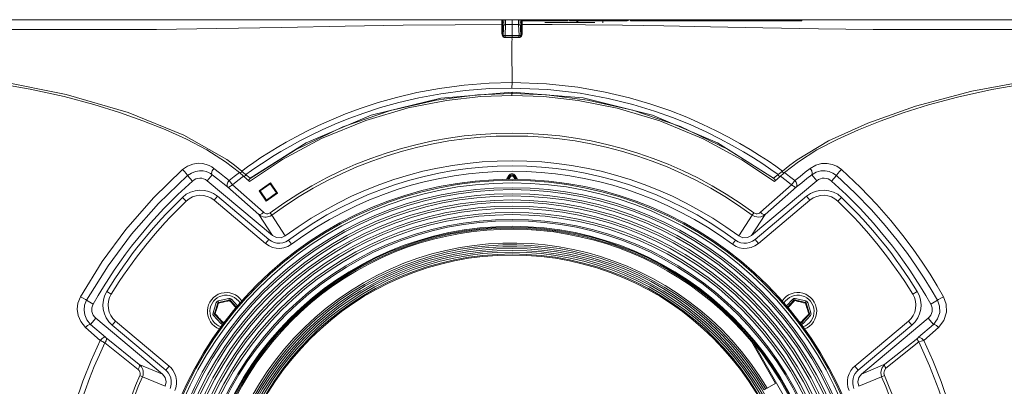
# Model space of a CAD drawing. Header units: millimetres. Extents: x 3925 to 5043, y -86 to 778.
# Tile 34 of 256: x 4282 to 4329, y 385 to 403. Entities that reach past the tile are written whole.
import ezdxf

# ---------------------------------------------------------------- set-up
doc = ezdxf.new("R2010")
doc.units = ezdxf.units.MM
doc.header["$LTSCALE"] = 46.255
for name, color, linetype in [('A65-LSM-GEARDXF_CONTINUOUS_LINE', 7, 'CONTINUOUS'), ('H30-RUBBER-MDXF_CONTINUOUS_LINE', 7, 'CONTINUOUS'), ('H30K-CHRISTIDXF_CONTINUOUS_LINE', 7, 'CONTINUOUS'), ('H30K-FRONT-CDXF_CONTINUOUS_LINE', 7, 'CONTINUOUS'), ('H30K-INDICATDXF_CONTINUOUS_LINE', 7, 'CONTINUOUS'), ('H30K-TOP-COVDXF_CONTINUOUS_LINE', 7, 'CONTINUOUS'), ('LENS-STICK-LDXF_CONTINUOUS_LINE', 7, 'CONTINUOUS'), ('METAL-NAMEPLDXF_CONTINUOUS_LINE', 7, 'CONTINUOUS'), ('PJ-LENS-B10RDXF_CONTINUOUS_LINE', 7, 'CONTINUOUS'), ('R70-LABEL-IRDXF_CONTINUOUS_LINE', 7, 'CONTINUOUS')]:
    doc.layers.add(name, color=color, linetype=linetype)

msp = doc.modelspace()

# ---------------------------------------------------------------- linework, layer by layer
at = {"layer": 'A65-LSM-GEARDXF_CONTINUOUS_LINE', "color": 7, "linetype": 'Continuous', "lineweight": 0}
for p, q in [((4290.774, 388.8266), (4290.9297, 389.3223)), ((4290.8456, 388.8041), (4291.0013, 389.2998)), ((4290.9297, 389.3223), (4291.0013, 389.2998)), ((4291.0088, 389.2103), (4291.0374, 389.2974)), ((4291.0218, 389.4069), (4291.529, 389.5199)), ((4291.0218, 389.4069), (4291.0381, 389.3337)), ((4291.0381, 389.3337), (4291.5453, 389.4467)), ((4291.3461, 389.3685), (4291.4154, 389.3835)), ((4291.4154, 389.3835), (4291.4731, 389.3957)), ((4291.4731, 389.3957), (4291.5613, 389.4142)), ((4291.529, 389.5199), (4291.5453, 389.4467)), ((4291.5613, 389.4142), (4291.6174, 389.3547)), ((4291.6482, 389.4824), (4291.593, 389.4317)), ((4291.593, 389.4317), (4291.8951, 389.1027)), ((4291.6174, 389.3547), (4291.6642, 389.3047)), ((4291.6482, 389.4824), (4291.9427, 389.1618)), ((4291.6642, 389.3047), (4291.7036, 389.2624)), ((4291.7036, 389.2624), (4291.7445, 389.2181)), ((4318.1864, 389.1618), (4318.4824, 389.4838)), ((4318.2339, 389.1028), (4318.5376, 389.4331)), ((4318.386, 389.2195), (4318.4258, 389.2627)), ((4318.4258, 389.2627), (4318.4744, 389.3148)), ((4318.4824, 389.4838), (4318.5376, 389.4331)), ((4318.6016, 389.5212), (4318.5853, 389.448)), ((4318.5853, 389.448), (4319.0924, 389.3347)), ((4318.6016, 389.5212), (4319.1088, 389.4079)), ((4318.9277, 389.3374), (4319.0038, 389.3197)), ((4319.0038, 389.3197), (4319.0931, 389.2985)), ((4319.1088, 389.4079), (4319.0924, 389.3347)), ((4319.2008, 389.3233), (4319.1292, 389.3009)), ((4319.1292, 389.3009), (4319.2847, 388.8051)), ((4319.2008, 389.3233), (4319.3562, 388.8275)), ((4290.774, 388.8266), (4290.8456, 388.8041)), ((4290.9847, 389.136), (4291.0088, 389.2103)), ((4291.7445, 389.2181), (4291.7841, 389.1748)), ((4291.7841, 389.1748), (4291.832, 389.1219)), ((4291.832, 389.1219), (4291.8734, 389.0757)), ((4318.2556, 389.0758), (4318.3064, 389.1322)), ((4318.3064, 389.1322), (4318.3453, 389.1751)), ((4318.3453, 389.1751), (4318.386, 389.2195)), ((4319.1899, 388.9969), (4319.2107, 388.9291)), ((4319.2536, 388.7864), (4319.1998, 388.7262)), ((4319.2107, 388.9291), (4319.2278, 388.8727)), ((4319.3562, 388.8275), (4319.2847, 388.8051)), ((4290.8012, 388.7046), (4290.8565, 388.7553)), ((4291.1527, 388.3219), (4290.8012, 388.7046)), ((4291.2079, 388.3726), (4290.8565, 388.7553)), ((4291.0168, 388.6296), (4290.9684, 388.683)), ((4291.0564, 388.5862), (4291.0168, 388.6296)), ((4291.0976, 388.5415), (4291.0564, 388.5862)), ((4291.1374, 388.4988), (4291.0976, 388.5415)), ((4291.1842, 388.4489), (4291.1374, 388.4988)), ((4291.1527, 388.3219), (4291.2079, 388.3726)), ((4291.2396, 388.3901), (4291.1842, 388.4489)), ((4291.3382, 388.4107), (4291.2396, 388.3901)), ((4291.3041, 388.3684), (4291.2556, 388.3576)), ((4291.2642, 388.3189), (4291.2556, 388.3576)), ((4318.8904, 388.3913), (4318.7896, 388.4125)), ((4318.8744, 388.3588), (4318.8236, 388.3701)), ((4318.8653, 388.3183), (4318.8744, 388.3588)), ((4319.2738, 388.7563), (4318.9221, 388.3738)), ((4318.9773, 388.323), (4318.9221, 388.3738)), ((4319.329, 388.7055), (4318.9773, 388.323)), ((4319.0338, 388.5441), (4318.9847, 388.4914)), ((4319.0737, 388.5873), (4319.0338, 388.5441)), ((4319.1147, 388.6321), (4319.0737, 388.5873)), ((4319.1539, 388.6754), (4319.1147, 388.6321)), ((4319.1998, 388.7262), (4319.1539, 388.6754)), ((4319.329, 388.7055), (4319.2738, 388.7563))]:
    msp.add_line(p, q, dxfattribs=at)
for points in [[(4291.0013, 389.2998), (4291.0066, 389.302), (4291.0194, 389.3012), (4291.0374, 389.2974)], [(4291.0374, 389.2974), (4291.0353, 389.3157), (4291.0355, 389.3286), (4291.0381, 389.3337)], [(4291.0374, 389.2974), (4291.1023, 389.3128), (4291.161, 389.3266), (4291.2142, 389.3389), (4291.2624, 389.3499), (4291.3063, 389.3597), (4291.3461, 389.3685)], [(4291.5453, 389.4467), (4291.5498, 389.4432), (4291.5555, 389.4317), (4291.5613, 389.4142)], [(4291.5613, 389.4142), (4291.576, 389.4252), (4291.5873, 389.4314), (4291.593, 389.4317)], [(4318.4744, 389.3148), (4318.534, 389.3782), (4318.5693, 389.4156)], [(4318.5376, 389.4331), (4318.5433, 389.4328), (4318.5545, 389.4266), (4318.5693, 389.4156)], [(4318.5693, 389.4156), (4318.5751, 389.433), (4318.5807, 389.4445), (4318.5853, 389.448)], [(4318.5693, 389.4156), (4318.6457, 389.3995), (4318.6867, 389.3908), (4318.7311, 389.3813), (4318.7807, 389.3706), (4318.833, 389.359), (4318.8829, 389.3477), (4318.9277, 389.3374)], [(4319.0924, 389.3347), (4319.095, 389.3296), (4319.0953, 389.3168), (4319.0931, 389.2985)], [(4319.0931, 389.2985), (4319.1111, 389.3022), (4319.1239, 389.3031), (4319.1292, 389.3009)], [(4319.0931, 389.2985), (4319.1139, 389.2351), (4319.1326, 389.1778), (4319.1493, 389.1258), (4319.1644, 389.0787), (4319.1778, 389.0359), (4319.1899, 388.9969)], [(4290.8766, 388.7854), (4290.8597, 388.7926), (4290.8487, 388.7993), (4290.8456, 388.8041)], [(4290.8565, 388.7553), (4290.8572, 388.761), (4290.8644, 388.7717), (4290.8766, 388.7854)], [(4290.8766, 388.7854), (4290.899, 388.8603), (4290.9111, 388.9004), (4290.9244, 388.9438), (4290.9393, 388.9924), (4290.9553, 389.0435), (4290.9707, 389.0922), (4290.9847, 389.136)], [(4290.9684, 388.683), (4290.9091, 388.749), (4290.8766, 388.7854)], [(4319.2278, 388.8727), (4319.248, 388.8052), (4319.2536, 388.7864)], [(4319.2847, 388.8051), (4319.2815, 388.8003), (4319.2706, 388.7936), (4319.2536, 388.7864)], [(4319.2536, 388.7864), (4319.2659, 388.7727), (4319.273, 388.762), (4319.2738, 388.7563)], [(4291.2396, 388.3901), (4291.2249, 388.3791), (4291.2137, 388.3729), (4291.2079, 388.3726)], [(4291.2556, 388.3576), (4291.2511, 388.3611), (4291.2454, 388.3726), (4291.2396, 388.3901)], [(4318.8904, 388.3913), (4318.8846, 388.3738), (4318.8789, 388.3623), (4318.8744, 388.3588)], [(4318.9847, 388.4914), (4318.9239, 388.4268), (4318.8904, 388.3913)], [(4318.9221, 388.3738), (4318.9164, 388.374), (4318.9051, 388.3802), (4318.8904, 388.3913)]]:
    msp.add_lwpolyline(points, dxfattribs=at)
for centre, radius, start, end in [((4291.049, 389.2849), 0.125, 102.56229, 162.56229), ((4291.049, 389.2849), 0.05, 102.56229, 162.56229), ((4291.5562, 389.3979), 0.125, 42.56229, 102.56229), ((4291.5562, 389.3979), 0.05, 42.56229, 102.56229), ((4318.5744, 389.3992), 0.125, 77.4075, 137.4075), ((4318.5744, 389.3992), 0.05, 77.4075, 137.4075), ((4319.0815, 389.286), 0.05, 17.4075, 77.4075), ((4319.0815, 389.286), 0.125, 17.4075, 77.4075), ((4290.8933, 388.7891), 0.125, 162.56229, 222.56229), ((4290.8933, 388.7891), 0.05, 162.56229, 222.56229), ((4319.2369, 388.7901), 0.05, 317.4075, 17.4075), ((4319.2369, 388.7901), 0.125, 317.4075, 17.4075), ((4291.2447, 388.4064), 0.125, 222.56229, 265.89383), ((4291.2447, 388.4064), 0.05, 222.56229, 282.56229), ((4318.8853, 388.4076), 0.05, 257.4075, 317.4075), ((4318.8853, 388.4076), 0.125, 273.37919, 317.4075)]:
    msp.add_arc(centre, radius, start, end, dxfattribs=at)
at = {"layer": 'H30-RUBBER-MDXF_CONTINUOUS_LINE', "color": 7, "linetype": 'Continuous', "lineweight": 0}
for p, q in [((4304.8072, 395.2121), (4304.9113, 395.3923)), ((4304.8662, 395.2142), (4304.9546, 395.3673)), ((4304.867, 395.2142), (4304.9552, 395.367)), ((4304.9113, 395.3923), (4304.9985, 395.342)), ((4305.1306, 395.342), (4305.2178, 395.3923)), ((4305.1739, 395.367), (4305.2621, 395.2142)), ((4305.1745, 395.3673), (4305.263, 395.2142)), ((4305.2178, 395.3923), (4305.3219, 395.2121)), ((4304.9259, 395.2163), (4304.9985, 395.342)), ((4305.1306, 395.342), (4305.2032, 395.2163)), ((4289.3112, 394.3524), (4289.4845, 394.1722)), ((4290.9811, 394.4089), (4290.8204, 394.2174)), ((4290.8204, 394.2174), (4293.2865, 392.1481)), ((4290.9811, 394.4089), (4293.4472, 392.3396)), ((4316.6819, 392.3396), (4319.148, 394.4089)), ((4316.8426, 392.1481), (4319.3087, 394.2174)), ((4319.148, 394.4089), (4319.3087, 394.2174)), ((4320.8179, 394.3524), (4320.6446, 394.1722)), ((4293.4472, 392.3396), (4293.2865, 392.1481)), ((4294.3783, 392.3094), (4294.5277, 392.1089)), ((4315.7508, 392.3094), (4315.6014, 392.1089)), ((4316.6819, 392.3396), (4316.8426, 392.1481)), ((4285.6925, 389.8553), (4285.9056, 389.7246)), ((4324.4367, 389.8553), (4324.2236, 389.7246)), ((4285.9545, 388.2441), (4286.1152, 388.4356)), ((4288.6713, 386.2908), (4286.1152, 388.4356)), ((4324.014, 388.4356), (4321.4579, 386.2908)), ((4324.1747, 388.2441), (4324.014, 388.4356)), ((4288.5106, 386.0993), (4285.9545, 388.2441)), ((4324.1747, 388.2441), (4321.6186, 386.0993)), ((4288.5106, 386.0993), (4288.6713, 386.2908)), ((4321.6186, 386.0993), (4321.4579, 386.2908))]:
    msp.add_line(p, q, dxfattribs=at)
for points in [[(4293.2865, 392.1481), (4293.4545, 392.0337), (4293.6189, 391.9627), (4293.7904, 391.9225), (4293.9739, 391.9131), (4294.165, 391.9392), (4294.3525, 392.0044), (4294.5277, 392.1089)], [(4293.4472, 392.3396), (4293.5738, 392.2535), (4293.6972, 392.2001), (4293.8258, 392.17), (4293.964, 392.1629), (4294.107, 392.1824), (4294.2472, 392.2312), (4294.3783, 392.3094)], [(4315.6014, 392.1089), (4315.7765, 392.0045), (4315.9463, 391.9437), (4316.1225, 391.9149), (4316.3081, 391.9186), (4316.4976, 391.9586), (4316.6795, 392.0364), (4316.8426, 392.1481)], [(4315.7508, 392.3094), (4315.8818, 392.2312), (4316.0088, 392.1857), (4316.1405, 392.1642), (4316.2803, 392.167), (4316.4224, 392.197), (4316.5591, 392.2555), (4316.6819, 392.3396)], [(4288.7174, 385.2202), (4288.754, 385.3221), (4288.7772, 385.4442), (4288.7789, 385.5796), (4288.7545, 385.7189), (4288.7079, 385.8448), (4288.6479, 385.9485), (4288.5808, 386.0323), (4288.5106, 386.0993)], [(4288.946, 385.1189), (4288.9948, 385.2551), (4289.0259, 385.4182), (4289.0281, 385.5995), (4288.9957, 385.7847), (4288.9336, 385.9522), (4288.8536, 386.0905), (4288.7644, 386.2019), (4288.6713, 386.2908)], [(4321.4579, 386.2908), (4321.36, 386.1968), (4321.2622, 386.0707), (4321.1806, 385.9194), (4321.1261, 385.756), (4321.1007, 385.5954), (4321.1009, 385.4443), (4321.1259, 385.2871), (4321.1831, 385.1189)], [(4321.6186, 386.0993), (4321.5448, 386.0285), (4321.4712, 385.9336), (4321.4101, 385.8202), (4321.3691, 385.6973), (4321.35, 385.5765), (4321.3501, 385.4637), (4321.3689, 385.3461), (4321.4117, 385.2202)]]:
    msp.add_lwpolyline(points, dxfattribs=at)
for centre, radius, start, end in [((4305.0646, 377.9713), 17.8822, 53.30267, 126.69733), ((4305.0646, 377.9713), 17.6322, 53.30267, 126.69733), ((4305.0646, 395.3038), 0.177, 30, 150), ((4305.0646, 395.3038), 0.127, 30, 150), ((4305.0646, 395.3038), 0.1263, 30, 150), ((4305.0646, 395.3038), 0.0763, 30, 150), ((4290.1776, 393.4514), 1.25, 50, 133.88097), ((4290.1776, 393.4514), 1, 50, 133.88097), ((4319.9515, 393.4514), 1.25, 46.11903, 130), ((4319.9515, 393.4514), 1, 46.11903, 130), ((4305.0646, 377.9713), 22.7268, 133.88097, 148.47257), ((4305.0646, 377.9713), 22.4768, 133.88097, 148.47257), ((4305.0646, 377.9713), 22.4768, 31.52743, 46.11903), ((4305.0646, 377.9713), 22.7268, 31.52743, 46.11903), ((4286.7579, 389.2017), 1.25, 148.47257, 230), ((4286.7579, 389.2017), 1, 148.47257, 230), ((4291.4005, 388.9021), 0.9, 33.52486, 249.38526), ((4318.7298, 388.9034), 0.9, 290.50019, 146.58525), ((4323.3712, 389.2017), 1, 310, 31.52743), ((4323.3712, 389.2017), 1.25, 310, 31.52743), ((4291.4005, 388.9021), 0.775, 31.24897, 251.7738), ((4318.7298, 388.9034), 0.775, 288.09327, 148.89012)]:
    msp.add_arc(centre, radius, start, end, dxfattribs=at)
at = {"layer": 'H30K-CHRISTIDXF_CONTINUOUS_LINE', "color": 7, "linetype": 'Continuous', "lineweight": 0}
for p, q in [((4306.6352, 402.7088), (4309.0277, 402.7088)), ((4308.2146, 402.7088), (4308.2146, 402.7963))]:
    msp.add_line(p, q, dxfattribs=at)
at = {"layer": 'H30K-FRONT-CDXF_CONTINUOUS_LINE', "color": 7, "linetype": 'Continuous', "lineweight": 0}
for p, q in [((4285.0699, 398.7952), (4283.6641, 399.167)), ((4305.0643, 399.3556), (4305.0644, 399.2172)), ((4328.0025, 399.5042), (4326.3664, 399.143)), ((4323.7651, 398.3913), (4322.6708, 398.0015)), ((4291.7086, 395.8042), (4291.366, 396.0579)), ((4294.0972, 396.1621), (4292.5145, 395.106)), ((4318.7631, 396.0579), (4318.4205, 395.8042)), ((4289.7882, 395.1342), (4289.5576, 395.3934)), ((4290.4934, 395.1445), (4290.7333, 395.4304)), ((4292.0417, 395.5346), (4291.7086, 395.8042)), ((4292.103, 395.4822), (4292.0417, 395.5346)), ((4292.0892, 395.5214), (4292.1657, 395.5932)), ((4292.1702, 395.4238), (4292.103, 395.4822)), ((4292.2343, 395.3671), (4292.1702, 395.4238)), ((4292.2319, 395.3692), (4292.3752, 395.2384)), ((4292.2599, 395.3441), (4292.3393, 395.412)), ((4317.8972, 395.3692), (4317.7531, 395.2377)), ((4317.7672, 395.4309), (4317.8167, 395.3868)), ((4317.8167, 395.3868), (4317.8669, 395.342)), ((4317.9425, 395.4094), (4317.9008, 395.3724)), ((4317.9915, 395.4523), (4317.9425, 395.4094)), ((4317.9646, 395.5897), (4318.038, 395.5223)), ((4318.4205, 395.8042), (4318.0874, 395.5346)), ((4319.6357, 395.1445), (4319.3958, 395.4304)), ((4320.3409, 395.1342), (4320.5716, 395.3934)), ((4290.4934, 395.1445), (4293.6079, 392.5311)), ((4291.5446, 395.1559), (4291.6984, 394.9584)), ((4291.6979, 394.9589), (4293.1865, 393.6426)), ((4292.3752, 395.2384), (4292.5145, 395.106)), ((4292.4998, 395.2063), (4292.4573, 395.161)), ((4292.5431, 395.2519), (4292.4998, 395.2063)), ((4292.9737, 394.6618), (4293.5159, 395.0415)), ((4293.5159, 395.0415), (4293.8579, 394.5531)), ((4316.5212, 392.5311), (4319.6357, 395.1445)), ((4316.9426, 393.6426), (4318.431, 394.9588)), ((4317.7531, 395.2377), (4317.6145, 395.1058)), ((4317.6372, 395.197), (4317.6732, 395.1623)), ((4291.4703, 394.8532), (4292.9601, 393.5383)), ((4293.3156, 394.1734), (4292.9737, 394.6618)), ((4293.307, 394.1853), (4293.8497, 394.5653)), ((4293.8579, 394.5531), (4293.3156, 394.1734)), ((4317.169, 393.5383), (4318.6588, 394.8532)), ((4292.9601, 393.5383), (4293.6079, 392.5311)), ((4293.505, 393.6152), (4293.5865, 393.5049)), ((4293.5865, 393.5049), (4294.2289, 392.5098)), ((4315.9002, 392.5098), (4316.5426, 393.5049)), ((4316.5212, 392.5311), (4317.169, 393.5383)), ((4316.6241, 393.6152), (4316.5426, 393.5049)), ((4285.0481, 389.2529), (4284.7288, 389.4328)), ((4325.081, 389.2529), (4325.4003, 389.4328)), ((4285.1712, 388.575), (4284.9229, 388.279)), ((4288.3499, 385.9078), (4285.1712, 388.575)), ((4324.9579, 388.575), (4321.7793, 385.9078)), ((4324.9579, 388.575), (4325.2062, 388.279)), ((4285.3821, 387.5144), (4284.6834, 388.1312)), ((4285.6258, 387.6648), (4284.9229, 388.279)), ((4325.2062, 388.279), (4324.5033, 387.6648)), ((4325.4457, 388.1312), (4324.7469, 387.5144)), ((4287.1872, 386.1323), (4285.6016, 387.3942)), ((4287.2484, 386.3688), (4285.6639, 387.633)), ((4324.4575, 387.6232), (4322.8901, 386.3728)), ((4324.5055, 387.4396), (4322.9375, 386.1898)), ((4288.3499, 385.9078), (4287.2484, 386.3688)), ((4322.8901, 386.3728), (4321.7793, 385.9078)), ((4287.2732, 385.834), (4287.3986, 385.7786)), ((4288.4889, 385.3216), (4287.3986, 385.7786)), ((4322.7285, 385.7777), (4321.6402, 385.3216)), ((4322.8663, 385.8386), (4322.7285, 385.7777))]:
    msp.add_line(p, q, dxfattribs=at)
for points in [[(4283.6641, 399.167), (4282.0356, 399.5222), (4280.2158, 399.844), (4278.2694, 400.1259), (4276.2271, 400.3587), (4274.097, 400.5319), (4271.8508, 400.64), (4269.4218, 400.6971), (4266.7341, 400.7213)], [(4343.395, 400.7213), (4340.7091, 400.6971), (4338.3195, 400.6414), (4336.1058, 400.5367), (4333.9619, 400.3646), (4331.8616, 400.1261), (4329.8565, 399.8349), (4328.0025, 399.5042)], [(4305.0647, 399.2172), (4303.5825, 399.1682), (4301.9388, 398.9873), (4300.1042, 398.6298), (4298.0788, 398.0344), (4295.9656, 397.1646), (4294.0972, 396.1621)], [(4317.6145, 395.1058), (4316.0448, 396.1544), (4314.2025, 397.146), (4312.1368, 398.004), (4310.0895, 398.6142), (4308.2291, 398.9815), (4306.5635, 399.167), (4305.0647, 399.2172)], [(4326.3664, 399.143), (4324.973, 398.7702), (4323.7651, 398.3913)], [(4288.4794, 397.5946), (4287.4161, 398.0174), (4286.2996, 398.4129), (4285.0699, 398.7952)], [(4322.6708, 398.0015), (4321.6232, 397.5834), (4320.6056, 397.1257), (4319.6425, 396.6188), (4318.7631, 396.0579)], [(4291.366, 396.0579), (4290.4777, 396.6239), (4289.5068, 397.1337), (4288.4794, 397.5946)], [(4289.3211, 395.6825), (4289.5514, 395.8435), (4289.81, 395.9446), (4290.0554, 395.9811), (4290.2672, 395.9701), (4290.4447, 395.9299), (4290.5921, 395.8725), (4290.7143, 395.8055), (4290.816, 395.7334)], [(4319.3132, 395.7334), (4319.5828, 395.8928), (4319.8607, 395.97), (4320.126, 395.9778), (4320.3635, 395.9322), (4320.5852, 395.8394), (4320.808, 395.6825)], [(4284.4368, 389.6058), (4285.4777, 391.289), (4286.6106, 392.8243), (4287.9206, 394.3247), (4289.3211, 395.6825)], [(4284.7288, 389.4328), (4285.7587, 391.0872), (4286.8791, 392.5945), (4288.1741, 394.065), (4289.5576, 395.3934)], [(4289.3211, 395.6825), (4289.4032, 395.5929), (4289.4825, 395.5), (4289.5386, 395.4274), (4289.5576, 395.3934)], [(4289.5576, 395.3934), (4289.7371, 395.5172), (4289.9392, 395.5948), (4290.1315, 395.6227), (4290.298, 395.6141), (4290.4381, 395.5829), (4290.5549, 395.5383), (4290.6521, 395.4864), (4290.7333, 395.4304)], [(4290.816, 395.7334), (4290.7385, 395.6209), (4290.7078, 395.5086), (4290.7333, 395.4304)], [(4290.7333, 395.4304), (4290.9951, 395.2251), (4291.2408, 395.0326), (4291.4703, 394.8532)], [(4290.816, 395.7334), (4291.0746, 395.5282), (4291.3174, 395.3357), (4291.5447, 395.1558)], [(4291.5447, 395.1558), (4291.7913, 395.3466), (4292.0417, 395.5346)], [(4291.6979, 394.9589), (4291.9636, 395.1652), (4292.2319, 395.3692)], [(4317.8972, 395.3692), (4318.1653, 395.1653), (4318.431, 394.9588)], [(4318.0874, 395.5346), (4318.0416, 395.4955), (4317.9915, 395.4523)], [(4318.0874, 395.5346), (4318.3376, 395.3467), (4318.5845, 395.1558)], [(4318.5845, 395.1558), (4318.8402, 395.3583), (4319.0832, 395.5509), (4319.3132, 395.7334)], [(4318.6588, 394.8532), (4318.9172, 395.0552), (4319.1631, 395.2478), (4319.3958, 395.4304)], [(4319.3132, 395.7334), (4319.3906, 395.6209), (4319.4213, 395.5086), (4319.3958, 395.4304)], [(4319.3958, 395.4304), (4319.6105, 395.5541), (4319.8302, 395.614), (4320.0386, 395.6202), (4320.2246, 395.5853), (4320.3978, 395.5141), (4320.5716, 395.3934)], [(4320.808, 395.6825), (4320.7259, 395.5929), (4320.6467, 395.5), (4320.5905, 395.4274), (4320.5716, 395.3934)], [(4320.5716, 395.3934), (4321.4725, 394.5536), (4322.2442, 393.7578), (4322.9056, 393.0106), (4323.474, 392.3129), (4323.9646, 391.6631), (4324.3912, 391.0568), (4324.7658, 390.4881), (4325.0991, 389.9497), (4325.4003, 389.4328)], [(4320.808, 395.6825), (4321.7202, 394.8238), (4322.5011, 394.011), (4323.1702, 393.2486), (4323.745, 392.5374), (4324.2411, 391.8753), (4324.6723, 391.258), (4325.051, 390.6792), (4325.3879, 390.1314), (4325.6923, 389.6058)], [(4291.5446, 395.1559), (4291.4855, 395.0734), (4291.4499, 394.9859), (4291.4448, 394.9076), (4291.4703, 394.8533)], [(4291.6984, 394.9584), (4291.6129, 394.8845), (4291.5302, 394.8462), (4291.4703, 394.8533)], [(4317.5646, 395.2661), (4317.601, 395.2316), (4317.6372, 395.197)], [(4318.431, 394.9587), (4318.4827, 395.0246), (4318.5362, 395.0932), (4318.5849, 395.1563)], [(4318.431, 394.9587), (4318.5174, 394.886), (4318.6, 394.8476), (4318.6588, 394.8533)], [(4318.5849, 395.1563), (4318.6453, 395.0746), (4318.6808, 394.9868), (4318.6858, 394.9083), (4318.6588, 394.8533)], [(4293.1865, 393.6426), (4293.1006, 393.5696), (4293.0191, 393.532), (4292.9601, 393.5383)], [(4292.9601, 393.5383), (4293.0226, 393.4922), (4293.0955, 393.4537), (4293.173, 393.4272), (4293.2463, 393.4139), (4293.3131, 393.4114), (4293.3767, 393.4173), (4293.4412, 393.4321), (4293.5104, 393.4591), (4293.5865, 393.5049)], [(4293.1865, 393.6426), (4293.2189, 393.6177), (4293.2565, 393.5965), (4293.2962, 393.5814), (4293.3336, 393.5734), (4293.3676, 393.571), (4293.3998, 393.573), (4293.4323, 393.5797), (4293.467, 393.5926), (4293.505, 393.6152)], [(4316.5426, 393.5049), (4316.6033, 393.4668), (4316.6771, 393.4355), (4316.7635, 393.4156), (4316.8598, 393.412), (4316.9623, 393.4288), (4317.0671, 393.4696), (4317.169, 393.5383)], [(4316.6241, 393.6152), (4316.6544, 393.5964), (4316.6914, 393.5813), (4316.735, 393.5723), (4316.7838, 393.572), (4316.8361, 393.5824), (4316.8899, 393.6053), (4316.9426, 393.6426)], [(4316.9426, 393.6426), (4317.0285, 393.5696), (4317.11, 393.532), (4317.169, 393.5383)], [(4294.2289, 392.5098), (4294.0284, 392.4212), (4293.8072, 392.4282), (4293.6079, 392.5311)], [(4316.5212, 392.5311), (4316.3219, 392.4282), (4316.1007, 392.4212), (4315.9002, 392.5098)], [(4284.6834, 388.1312), (4284.4502, 388.4128), (4284.3237, 388.7133), (4284.2836, 389.0059), (4284.3169, 389.3008), (4284.4368, 389.6058)], [(4284.4368, 389.6058), (4284.5713, 389.53), (4284.6828, 389.464), (4284.7288, 389.4328)], [(4284.9229, 388.279), (4284.7391, 388.5006), (4284.6398, 388.7362), (4284.6084, 388.9651), (4284.6347, 389.1951), (4284.7288, 389.4328)], [(4325.4003, 389.4328), (4325.5025, 389.1588), (4325.5123, 388.8506), (4325.4125, 388.5407), (4325.2062, 388.279)], [(4325.6923, 389.6058), (4325.5579, 389.53), (4325.4463, 389.464), (4325.4003, 389.4328)], [(4325.6923, 389.6058), (4325.8225, 389.2542), (4325.8347, 388.8594), (4325.7076, 388.4638), (4325.4457, 388.1312)], [(4284.6834, 388.1312), (4284.7747, 388.2225), (4284.8626, 388.2767), (4284.9229, 388.279)], [(4325.4457, 388.1312), (4325.3544, 388.2225), (4325.2666, 388.2767), (4325.2062, 388.279)], [(4283.1895, 377.9713), (4283.2178, 379.0802), (4283.3024, 380.188), (4283.4428, 381.2886), (4283.6389, 382.3805), (4283.8905, 383.4621), (4284.196, 384.5277), (4284.5507, 385.5646), (4284.948, 386.5616), (4285.3821, 387.5144)], [(4285.3821, 387.5144), (4285.4743, 387.6074), (4285.5639, 387.6627), (4285.6258, 387.6648)], [(4285.6016, 387.3942), (4285.5574, 387.4181), (4285.5157, 387.4408), (4285.4743, 387.4635), (4285.4305, 387.4876), (4285.3821, 387.5144)], [(4285.6016, 387.3942), (4285.6578, 387.4908), (4285.6802, 387.5766), (4285.6639, 387.633)], [(4285.6639, 387.633), (4285.6561, 387.6392), (4285.6489, 387.6452), (4285.6417, 387.6512), (4285.6342, 387.6576), (4285.6258, 387.6648)], [(4324.5055, 387.4395), (4324.4616, 387.5151), (4324.4448, 387.5817), (4324.4572, 387.6229)], [(4324.4575, 387.6232), (4324.4872, 387.649), (4324.5033, 387.6648)], [(4324.7467, 387.5143), (4324.6536, 387.6061), (4324.5639, 387.6615), (4324.5037, 387.665)], [(4324.747, 387.5144), (4324.6248, 387.4782), (4324.5055, 387.4396)], [(4324.7469, 387.5144), (4325.1844, 386.5541), (4325.5812, 385.5571), (4325.9357, 384.5194), (4326.241, 383.4531), (4326.4921, 382.3711), (4326.6878, 381.2788), (4326.8279, 380.1768), (4326.9118, 379.0715), (4326.9396, 377.9712)], [(4287.1872, 386.1323), (4287.2426, 386.2282), (4287.2646, 386.3131), (4287.2484, 386.3688)], [(4287.2732, 385.834), (4287.2863, 385.8731), (4287.2922, 385.9189), (4287.289, 385.9651), (4287.2788, 386.0047), (4287.2646, 386.0382), (4287.2462, 386.0692), (4287.2216, 386.1001), (4287.1872, 386.1323)], [(4287.3986, 385.7786), (4287.4254, 385.857), (4287.4388, 385.9484), (4287.4347, 386.0403), (4287.4172, 386.1188), (4287.3917, 386.185), (4287.358, 386.2457), (4287.3126, 386.3063), (4287.2484, 386.3688)], [(4322.8901, 386.3728), (4322.7404, 386.1865), (4322.6888, 385.9748), (4322.7285, 385.7777)], [(4322.9375, 386.1898), (4322.864, 386.0758), (4322.8408, 385.952), (4322.8663, 385.8386)], [(4322.9375, 386.1898), (4322.8947, 386.264), (4322.8776, 386.3297), (4322.8901, 386.3728)], [(4288.3499, 385.9078), (4288.4824, 385.7368), (4288.5312, 385.5288), (4288.4889, 385.3216)], [(4321.6402, 385.3216), (4321.5979, 385.5288), (4321.6467, 385.7368), (4321.7793, 385.9078)]]:
    msp.add_lwpolyline(points, dxfattribs=at)
for centre, radius, start, end in [((4305.0646, 377.9713), 19.4513, 53.53863, 126.46137), ((4305.0646, 377.9713), 19.3142, 53.53863, 126.46137), ((4305.0646, 377.9713), 18.1322, 53.30267, 126.69733), ((4305.0646, 377.9713), 22.9768, 131.67159, 150.59374), ((4290.1468, 394.7314), 0.5393, 50, 131.67159), ((4319.9824, 394.7314), 0.5393, 48.32841, 130), ((4305.0646, 377.9713), 22.9768, 29.40626, 48.32841), ((4285.5179, 388.9881), 0.5393, 150.59374, 230), ((4324.6112, 388.9881), 0.5393, 310, 29.40626), ((4305.0646, 377.9713), 21.625, 154.16632, 205.83368), ((4305.0646, 377.9713), 21.625, 334.0327, 25.9673), ((4305.0646, 377.9713), 19.4513, 156.15746, 203.84254), ((4305.0646, 377.9713), 19.3142, 156.15746, 203.84254), ((4305.0646, 377.9713), 19.312, 336.15733, 23.84267), ((4305.0646, 377.9713), 19.4627, 336.15733, 23.84267)]:
    msp.add_arc(centre, radius, start, end, dxfattribs=at)
at = {"layer": 'H30K-INDICATDXF_CONTINUOUS_LINE', "color": 7, "linetype": 'Continuous', "lineweight": 0}
for p, q in [((4304.6696, 402.7619), (4304.6464, 402.0963)), ((4304.7496, 402.6119), (4304.7316, 402.0963)), ((4304.7496, 402.6119), (4305.0646, 402.6112)), ((4305.3744, 402.8463), (4304.7571, 402.8463)), ((4305.0646, 402.0035), (4305.0646, 402.8463)), ((4305.0646, 402.6112), (4305.3819, 402.6119)), ((4305.3749, 402.8323), (4305.3744, 402.8463)), ((4305.3999, 402.0963), (4305.3819, 402.6119)), ((4305.4851, 402.0963), (4305.4619, 402.7619)), ((4304.6219, 402.0963), (4304.6464, 402.0963)), ((4304.6472, 402.05), (4304.6464, 402.0963)), ((4304.7316, 402.0963), (4304.7333, 402.0963)), ((4304.7349, 402.0034), (4304.7333, 402.0963)), ((4305.3982, 402.0963), (4304.7333, 402.0963)), ((4305.3965, 402.0034), (4305.3982, 402.0963)), ((4305.3982, 402.0963), (4305.3999, 402.0963)), ((4305.4843, 402.0508), (4305.4851, 402.0963)), ((4305.4851, 402.0963), (4305.5092, 402.0963))]:
    msp.add_line(p, q, dxfattribs=at)
for points in [[(4304.7496, 402.6119), (4304.7167, 402.6085), (4304.6887, 402.5975), (4304.6697, 402.5806), (4304.6626, 402.5603)], [(4304.7571, 402.8463), (4304.7567, 402.8381), (4304.7496, 402.6119)], [(4305.3819, 402.6119), (4305.3796, 402.6863), (4305.3749, 402.8323)], [(4305.3819, 402.6119), (4305.4148, 402.6085), (4305.4428, 402.5975), (4305.4617, 402.5806), (4305.4689, 402.5603)], [(4304.6466, 402.0849), (4304.6473, 402.0807), (4304.65, 402.0811), (4304.655, 402.0836)], [(4304.655, 402.0836), (4304.6629, 402.087), (4304.6743, 402.0905)], [(4304.6743, 402.0905), (4304.6897, 402.0937), (4304.7093, 402.0959), (4304.7316, 402.0963)], [(4305.4571, 402.0905), (4305.4417, 402.0937), (4305.4222, 402.0959), (4305.3999, 402.0963)], [(4305.4764, 402.0836), (4305.4685, 402.087), (4305.4571, 402.0905)], [(4305.4849, 402.0849), (4305.4841, 402.0807), (4305.4814, 402.0811), (4305.4764, 402.0836)]]:
    msp.add_lwpolyline(points, dxfattribs=at)
for centre, start, end in [((4304.7571, 402.7588), 90, 178), ((4305.3744, 402.7588), 2, 90)]:
    msp.add_arc(centre, 0.0875, start, end, dxfattribs=at)
at = {"layer": 'H30K-TOP-COVDXF_CONTINUOUS_LINE', "color": 7, "linetype": 'Continuous', "lineweight": 0}
for p, q in [((4238.9881, 402.8463), (4304.7571, 402.8463)), ((4298.8663, 402.8463), (4297.235, 402.8463)), ((4298.985, 402.8463), (4304.5929, 402.8463)), ((4304.5837, 402.7067), (4304.5839, 402.8463)), ((4304.5837, 402.1796), (4304.5837, 402.7067)), ((4304.6089, 402.1639), (4304.6089, 402.8213)), ((4304.6089, 402.8213), (4304.696, 402.8213)), ((4304.6696, 402.7213), (4304.6089, 402.7213)), ((4305.3744, 402.8463), (4305.5279, 402.8463)), ((4305.4356, 402.8213), (4305.5226, 402.8213)), ((4305.5226, 402.7213), (4305.4601, 402.7213)), ((4305.5226, 402.8213), (4305.5226, 402.1639)), ((4305.5476, 402.8463), (4305.5478, 402.6121)), ((4305.5476, 402.8463), (4371.141, 402.8463)), ((4305.5478, 402.6121), (4305.5478, 402.4527)), ((4305.5478, 402.4527), (4305.5478, 402.3086)), ((4306.5931, 402.8463), (4308.7345, 402.8463)), ((4309.4146, 402.7963), (4309.4146, 402.6963)), ((4309.7716, 402.8463), (4310.2749, 402.8463)), ((4311.452, 402.8463), (4310.3073, 402.8463)), ((4304.5869, 402.1413), (4304.5837, 402.1796)), ((4304.6019, 402.1681), (4304.6339, 402.2213)), ((4304.6339, 402.2213), (4304.6089, 402.2213)), ((4304.6126, 402.1249), (4304.6089, 402.1639)), ((4304.6309, 402.0439), (4304.6095, 402.075)), ((4304.6599, 402.0175), (4304.6309, 402.0439)), ((4304.6545, 402.2199), (4304.6339, 402.2213)), ((4304.7328, 401.994), (4304.7329, 402.0034)), ((4305.0646, 401.9942), (4304.7328, 401.994)), ((4305.0645, 402.0035), (4304.7329, 402.0034)), ((4305.0646, 401.8767), (4305.0645, 402.0035)), ((4305.3986, 402.0034), (4305.0645, 402.0035)), ((4305.3987, 401.994), (4305.0646, 401.9942)), ((4305.3987, 401.994), (4305.3986, 402.0034)), ((4305.4332, 401.999), (4305.3987, 401.994)), ((4305.4589, 402.0097), (4305.4332, 401.999)), ((4305.4925, 402.0592), (4305.4551, 402.021)), ((4305.4812, 402.0249), (4305.4589, 402.0097)), ((4305.4976, 402.2213), (4305.4732, 402.2197)), ((4305.5155, 402.1104), (4305.4925, 402.0592)), ((4305.5226, 402.2213), (4305.4976, 402.2213)), ((4305.5295, 402.1681), (4305.4976, 402.2213)), ((4305.5226, 402.1639), (4305.5155, 402.1104)), ((4305.5478, 402.3086), (4305.5478, 402.1795)), ((4305.0637, 401.8178), (4305.0646, 401.8767)), ((4305.0637, 401.8178), (4305.0637, 400.9998)), ((4305.0637, 400.9998), (4305.0648, 400.2203)), ((4305.0648, 400.2203), (4305.0646, 399.8412)), ((4280.569, 399.9133), (4283.7475, 399.2754)), ((4305.0645, 399.5761), (4305.0648, 399.8412)), ((4283.7475, 399.2754), (4286.7176, 398.4026)), ((4301.655, 399.1023), (4305.0652, 399.3784)), ((4305.0648, 399.3138), (4303.4131, 399.2513)), ((4305.0648, 399.3138), (4305.0649, 399.3784)), ((4306.7102, 399.2518), (4305.0648, 399.3138)), ((4308.6668, 399.0072), (4306.7102, 399.2518)), ((4327.0532, 399.4334), (4324.3537, 398.7137)), ((4324.3537, 398.7137), (4322.0784, 397.9036)), ((4286.7176, 398.4026), (4289.3839, 397.3305)), ((4299.2641, 398.5095), (4296.9788, 397.7211)), ((4315.3945, 396.6422), (4313.1204, 397.7334)), ((4322.0784, 397.9036), (4320.1881, 397.0579)), ((4289.3839, 397.3305), (4291.4384, 396.1599)), ((4292.5423, 395.2646), (4295.2229, 396.9529)), ((4320.1881, 397.0579), (4318.696, 396.1538)), ((4317.5635, 395.2677), (4315.3945, 396.6422)), ((4291.4384, 396.1599), (4291.7961, 395.8946)), ((4291.7961, 395.8946), (4292.1432, 395.6124)), ((4317.9896, 395.6096), (4318.3413, 395.8859)), ((4318.3413, 395.8859), (4318.696, 396.1538)), ((4292.419, 395.8138), (4292.1432, 395.6124)), ((4292.1878, 395.5742), (4292.1432, 395.6124)), ((4292.2368, 395.5316), (4292.1878, 395.5742)), ((4292.5423, 395.2646), (4292.2368, 395.5316)), ((4292.6165, 395.6381), (4292.3413, 395.4403)), ((4317.7829, 395.4439), (4317.4413, 395.688)), ((4317.9896, 395.6096), (4317.5728, 395.2752))]:
    msp.add_line(p, q, dxfattribs=at)
for points in [[(4266.0269, 402.3545), (4266.8387, 402.3668), (4267.6742, 402.3781), (4268.602, 402.3888), (4269.6431, 402.3984), (4270.81, 402.4063), (4272.0967, 402.4113), (4273.5051, 402.4127), (4275.0582, 402.41), (4276.785, 402.4027), (4278.6996, 402.3916), (4280.7945, 402.3793), (4283.0522, 402.3702), (4285.465, 402.37), (4288.0749, 402.3845), (4290.9573, 402.4193), (4294.0498, 402.4739), (4297.0924, 402.5331), (4299.8687, 402.579), (4302.3522, 402.6051), (4304.5837, 402.6121)], [(4304.5837, 402.6121), (4304.5963, 402.61), (4304.6055, 402.6043), (4304.6089, 402.5964)], [(4305.5478, 402.6121), (4305.5352, 402.61), (4305.526, 402.6043), (4305.5226, 402.5965)], [(4305.5478, 402.6121), (4306.9849, 402.6095), (4308.5762, 402.5986), (4310.3429, 402.5779), (4312.3192, 402.5462), (4314.5545, 402.5038), (4317.0572, 402.4553), (4319.7122, 402.4114), (4322.3315, 402.3822), (4324.8079, 402.3697), (4327.1097, 402.3703), (4329.2156, 402.3787), (4331.1243, 402.3898), (4332.8518, 402.4), (4334.4263, 402.4077), (4335.8757, 402.4119), (4337.2131, 402.4126), (4338.4358, 402.4101), (4339.5414, 402.405), (4340.5414, 402.398), (4341.4447, 402.3896), (4342.2894, 402.3801), (4343.1544, 402.3688), (4344.1022, 402.3545)], [(4304.5837, 402.1796), (4304.5963, 402.1775), (4304.6055, 402.1718), (4304.6089, 402.1639)], [(4304.6095, 402.075), (4304.5954, 402.1072), (4304.5869, 402.1413)], [(4304.6532, 402.041), (4304.6274, 402.0796), (4304.6126, 402.1249)], [(4304.7329, 402.0034), (4304.6905, 402.0131), (4304.6532, 402.041)], [(4304.7328, 401.994), (4304.6941, 402.0003), (4304.6599, 402.0175)], [(4305.4551, 402.021), (4305.4084, 402.0039), (4305.3986, 402.0034)], [(4305.5288, 402.0887), (4305.5171, 402.0665), (4305.5009, 402.0442), (4305.4812, 402.0249)], [(4305.5478, 402.1795), (4305.5352, 402.1775), (4305.526, 402.1718), (4305.5226, 402.1639)], [(4305.5478, 402.1795), (4305.5465, 402.1552), (4305.5429, 402.1324), (4305.5371, 402.1104), (4305.5288, 402.0887)], [(4344.2124, 400.8463), (4340.3055, 400.8142), (4336.7876, 400.7014), (4333.4632, 400.4409), (4330.1654, 400.0091), (4327.0532, 399.4334)], [(4305.0646, 399.8412), (4303.9789, 399.8155), (4302.7795, 399.7218), (4301.5918, 399.5628), (4300.5231, 399.363), (4299.5504, 399.1333), (4298.6623, 398.8823), (4297.8508, 398.617), (4297.1109, 398.3435), (4296.4366, 398.0668), (4295.8207, 397.7902), (4295.257, 397.5163), (4294.7407, 397.2476), (4294.2675, 396.9861), (4293.8326, 396.7328), (4293.4325, 396.4883), (4293.0643, 396.2531), (4292.7264, 396.0278), (4292.419, 395.8138)], [(4317.9896, 395.6096), (4317.6712, 395.8414), (4317.3068, 396.0928), (4316.9008, 396.3592), (4316.4539, 396.6379), (4315.9623, 396.9286), (4315.4208, 397.2302), (4314.8229, 397.541), (4314.1602, 397.8588), (4313.4238, 398.1803), (4312.6059, 398.4997), (4311.6956, 398.8111), (4310.6741, 399.1083), (4309.5179, 399.3815), (4308.2046, 399.614), (4306.7184, 399.7796), (4305.0646, 399.8412)], [(4305.0645, 399.5761), (4304.0028, 399.5505), (4302.8297, 399.4594), (4301.6656, 399.3052), (4300.6155, 399.1111), (4299.6596, 398.888), (4298.7861, 398.644), (4297.9871, 398.3859), (4297.2579, 398.1196), (4296.5927, 397.85), (4295.9848, 397.58), (4295.4279, 397.3123), (4294.9175, 397.0492), (4294.4493, 396.7924), (4294.0189, 396.5433), (4293.6226, 396.3026), (4293.2577, 396.0708), (4292.9223, 395.8489), (4292.6165, 395.6381)], [(4303.4131, 399.2513), (4301.4466, 399.0044), (4299.2641, 398.5095)], [(4317.4413, 395.688), (4317.0495, 395.9541), (4316.6128, 396.236), (4316.1303, 396.5314), (4315.5961, 396.8394), (4315.0042, 397.1582), (4314.346, 397.4854), (4313.6107, 397.8182), (4312.789, 398.1511), (4311.8711, 398.4773), (4310.8372, 398.79), (4309.6609, 399.0796), (4308.3158, 399.3283), (4306.7822, 399.5076), (4305.0645, 399.5761)], [(4305.0652, 399.3784), (4308.466, 399.1036), (4311.7811, 398.2883)], [(4295.2229, 396.9529), (4298.3324, 398.2831), (4301.655, 399.1023)], [(4313.1204, 397.7334), (4310.8399, 398.5166), (4308.6668, 399.0072)], [(4311.7811, 398.2883), (4314.8888, 396.962), (4317.5728, 395.2752)], [(4296.9788, 397.7211), (4294.7076, 396.6272), (4292.5511, 395.2569)]]:
    msp.add_lwpolyline(points, dxfattribs=at)
msp.add_arc((4305.5476, 402.8213), 0.025, 90.00005, 180, dxfattribs=at)
at = {"layer": 'LENS-STICK-LDXF_CONTINUOUS_LINE', "color": 7, "linetype": 'Continuous', "lineweight": 0}
for p, q in [((4293.0151, 394.6676), (4293.4963, 395.0046)), ((4293.0215, 394.6588), (4293.5024, 394.9955)), ((4293.4963, 395.0046), (4293.7996, 394.5714)), ((4293.4963, 395.0046), (4293.5024, 394.9955)), ((4293.5024, 394.9955), (4293.8057, 394.5624)), ((4293.0151, 394.6676), (4293.0215, 394.6588)), ((4293.3184, 394.2345), (4293.0151, 394.6676)), ((4293.3248, 394.2256), (4293.0215, 394.6588)), ((4293.3248, 394.2256), (4293.8057, 394.5624))]:
    msp.add_line(p, q, dxfattribs=at)
at = {"layer": 'METAL-NAMEPLDXF_CONTINUOUS_LINE', "color": 7, "linetype": 'Continuous', "lineweight": 0}
for p, q in [((4291.2278, 402.8463), (4294.8442, 402.8463)), ((4294.8653, 402.8463), (4296.8133, 402.8463)), ((4296.8343, 402.8463), (4300.4606, 402.8463)), ((4300.7823, 402.8463), (4303.9929, 402.8463)), ((4304.0004, 402.8463), (4304.2661, 402.8463)), ((4304.289, 402.8463), (4304.5839, 402.8463)), ((4305.5226, 402.7963), (4307.7435, 402.7963)), ((4305.794, 402.7963), (4305.794, 402.8463)), ((4306.4769, 402.7963), (4306.4769, 402.8463)), ((4306.4769, 402.8463), (4306.5383, 402.8463)), ((4307.8098, 402.7963), (4307.8098, 402.8463)), ((4307.8098, 402.7963), (4310.5741, 402.7963)), ((4310.0172, 402.7963), (4310.0172, 402.8463)), ((4310.0172, 402.8463), (4310.5741, 402.8463)), ((4310.5741, 402.7963), (4310.5741, 402.8463)), ((4310.5903, 402.8463), (4310.7019, 402.8463)), ((4310.6133, 402.7963), (4310.6133, 402.8463)), ((4310.723, 402.7963), (4310.723, 402.8463)), ((4310.723, 402.8463), (4313.004, 402.8463)), ((4310.723, 402.7963), (4315.058, 402.7963)), ((4312.0426, 402.7963), (4312.0426, 402.8463)), ((4312.4088, 402.7963), (4312.4088, 402.8463)), ((4313.0251, 402.7963), (4313.0251, 402.8463)), ((4313.0251, 402.8463), (4315.0393, 402.8463)), ((4314.4098, 402.7963), (4314.4098, 402.8463)), ((4315.0599, 402.7963), (4315.0599, 402.8463)), ((4315.0599, 402.8463), (4315.8466, 402.8463)), ((4315.0599, 402.7963), (4318.9141, 402.7963)), ((4315.7764, 402.7963), (4315.7764, 402.8463)), ((4317.4777, 402.8463), (4318.9141, 402.8463)), ((4318.9141, 402.7963), (4318.9141, 402.8463))]:
    msp.add_line(p, q, dxfattribs=at)
at = {"layer": 'PJ-LENS-B10RDXF_CONTINUOUS_LINE', "color": 7, "linetype": 'Continuous', "lineweight": 0}
for p, q in [((4316.5056, 387.4579), (4317.6594, 385.4594)), ((4319.0466, 383.1566), (4316.5462, 387.4875)), ((4317.1157, 385.1456), (4317.7026, 385.4844))]:
    msp.add_line(p, q, dxfattribs=at)
msp.add_lwpolyline([(4316.5056, 387.4579), (4316.519, 387.4676), (4316.5324, 387.4776), (4316.5461, 387.4875)], dxfattribs=at)
for radius in [17.25, 17.1925, 17.0747, 16.8397, 16.75, 16.5554, 16.45, 16.2579, 16.1525, 15.9604, 15.855, 15.6629, 15.5575, 15.3303, 15.26, 15, 14.9625, 13.9375, 13.85, 13.7625, 13.675, 13.625]:
    msp.add_circle((4305.0646, 377.9713), radius, dxfattribs=at)
for radius, start, end in [(14.9125, 39.65194, 219.6509), (14.8625, 39.66449, 200.33461), (14.2, 30.75657, 209.24343), (14.1125, 30.76126, 209.23874), (14.025, 30.76601, 209.23399), (14.9125, 219.65186, 39.6509)]:
    msp.add_arc((4305.0646, 377.9713), radius, start, end, dxfattribs=at)
at = {"layer": 'R70-LABEL-IRDXF_CONTINUOUS_LINE', "color": 7, "linetype": 'Continuous', "lineweight": 0}
msp.add_line((4308.1646, 402.7963), (4308.1646, 402.6963), dxfattribs=at)

doc.saveas('drawing.dxf')
